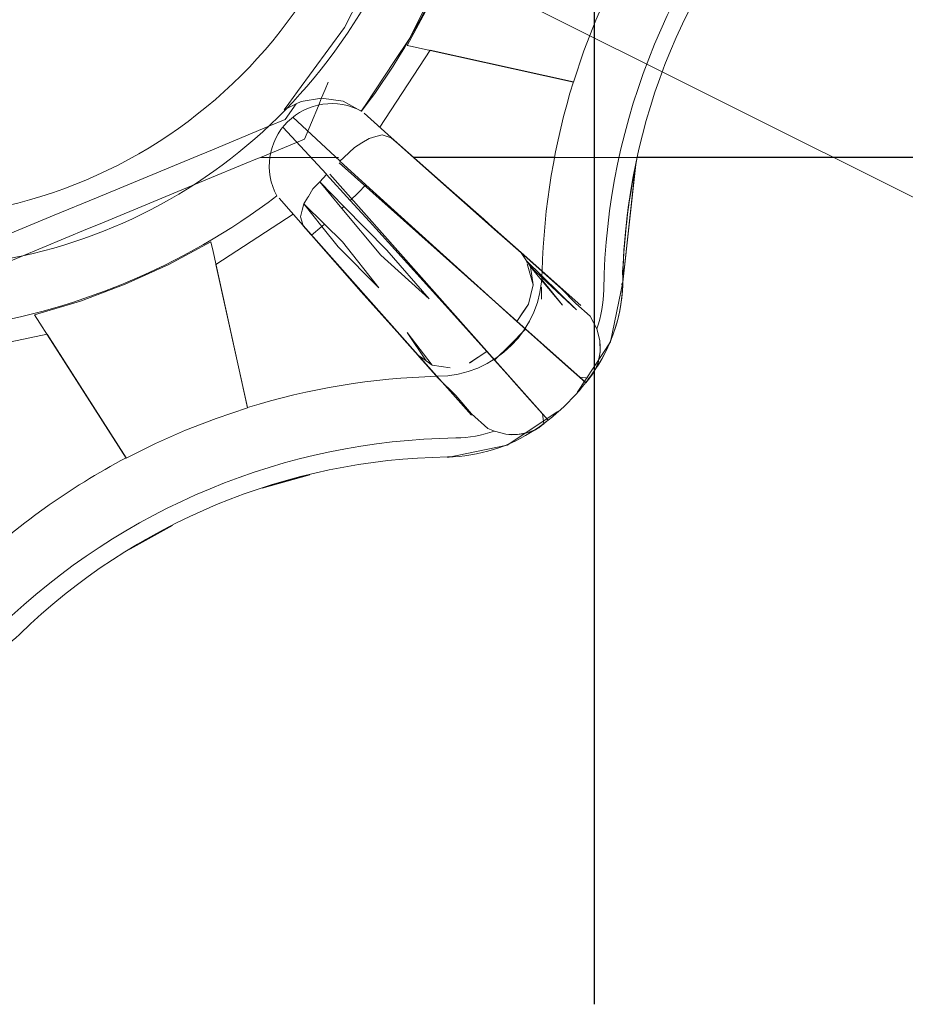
# Model space of a CAD drawing. Header units: millimetres. Extents: x -16331 to -10174, y -4135 to -3584.
# Tile 124 of 256: x -10364.9951 to -10364.9513, y -3997.3528 to -3997.3041. Entities that reach past the tile are written whole.
import ezdxf

# ---------------------------------------------------------------- set-up
doc = ezdxf.new("R2010")
doc.units = ezdxf.units.MM
doc.layers.add('AF-Peça de utilização', color=152, linetype='Continuous', lineweight=18)
doc.layers.add('IFC-IfcFlowTerminal-Contorno', color=250, linetype='Continuous', lineweight=5)
doc.layers.add('P-SANR-FIXT', color=7, linetype='Continuous')
doc.layers.add('Simbolos', color=7, linetype='Continuous')

msp = doc.modelspace()

# ---------------------------------------------------------------- linework, layer by layer
at = {"layer": 'AF-Peça de utilização'}
msp.add_line((-10364.99709303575, -3997.289831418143), (-10364.87209303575, -3997.352331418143), dxfattribs=at)
at = {"layer": 'IFC-IfcFlowTerminal-Contorno', "lineweight": 5}
for p, q in [((-10364.97737089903, -3997.301254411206), (-10364.97904127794, -3997.304521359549)), ((-10364.97580885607, -3997.305046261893), (-10364.97389357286, -3997.301152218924)), ((-10364.96661818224, -3997.304167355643), (-10364.96596144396, -3997.302680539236)), ((-10364.97481276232, -3997.303334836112), (-10364.97593336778, -3997.305417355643)), ((-10364.96720411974, -3997.305683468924), (-10364.96661818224, -3997.304167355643)), ((-10364.97904127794, -3997.304521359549), (-10364.9813559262, -3997.30768787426)), ((-10364.97657899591, -3997.306208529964), (-10364.97580885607, -3997.305046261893)), ((-10364.97593336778, -3997.305417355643), (-10364.97577337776, -3997.305452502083)), ((-10364.97577337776, -3997.305452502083), (-10364.97510482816, -3997.305599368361)), ((-10364.97510482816, -3997.305599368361), (-10364.96772047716, -3997.307221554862)), ((-10364.96772047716, -3997.307221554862), (-10364.96720411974, -3997.305683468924)), ((-10364.97798397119, -3997.308328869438), (-10364.97657899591, -3997.306208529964)), ((-10364.97999550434, -3997.307588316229), (-10364.97984260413, -3997.307219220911)), ((-10364.9813559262, -3997.30768787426), (-10364.98178686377, -3997.308277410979)), ((-10364.98016986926, -3997.308009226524), (-10364.97999550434, -3997.307588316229)), ((-10364.98178686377, -3997.308277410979), (-10364.98201979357, -3997.30859606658)), ((-10364.98201979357, -3997.30859606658), (-10364.98142871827, -3997.308301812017)), ((-10364.98197706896, -3997.309079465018), (-10364.98142871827, -3997.308301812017)), ((-10364.98142871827, -3997.308301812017), (-10364.98117628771, -3997.308176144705)), ((-10364.98117628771, -3997.308176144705), (-10364.98017531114, -3997.30801012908)), ((-10364.98033068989, -3997.308397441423), (-10364.98016986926, -3997.308009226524)), ((-10364.98017531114, -3997.30801012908), (-10364.97910109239, -3997.30816637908)), ((-10364.97910109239, -3997.30816637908), (-10364.978206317, -3997.308664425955)), ((-10364.978206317, -3997.308664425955), (-10364.97798397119, -3997.308328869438)), ((-10364.98101271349, -3997.310043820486), (-10364.98033068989, -3997.308397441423)), ((-10364.98277589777, -3997.309410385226), (-10364.98197706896, -3997.309079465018)), ((-10364.98556591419, -3997.310566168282), (-10364.98277589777, -3997.309410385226)), ((-10364.98319700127, -3997.310949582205), (-10364.98101271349, -3997.310043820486)), ((-10364.97818068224, -3997.310234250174), (-10364.97854689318, -3997.310461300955)), ((-10364.9778132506, -3997.310007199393), (-10364.97818068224, -3997.310234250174)), ((-10364.97749342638, -3997.309921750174), (-10364.9778132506, -3997.310007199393)), ((-10364.97717482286, -3997.309838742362), (-10364.97749342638, -3997.309921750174)), ((-10364.97697706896, -3997.309899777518), (-10364.97717482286, -3997.309838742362)), ((-10364.97673198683, -3997.309975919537), (-10364.97697706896, -3997.309899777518)), ((-10364.97637255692, -3997.310291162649), (-10364.97672560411, -3997.309977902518)), ((-10364.97563051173, -3997.310949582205), (-10364.97637255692, -3997.310291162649)), ((-10364.98649146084, -3997.310949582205), (-10364.98556591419, -3997.310566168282)), ((-10364.97854689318, -3997.310461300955), (-10364.979069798, -3997.310949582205)), ((-10364.9762033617, -3997.310439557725), (-10364.97625929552, -3997.310390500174)), ((-10364.97562184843, -3997.310949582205), (-10364.9762033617, -3997.310439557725)), ((-10364.99129699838, -3997.312940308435), (-10364.98649146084, -3997.310949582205)), ((-10364.98580519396, -3997.312031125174), (-10364.98397640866, -3997.311272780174)), ((-10364.98397640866, -3997.311272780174), (-10364.9833365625, -3997.311007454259)), ((-10364.9833365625, -3997.311007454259), (-10364.98319700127, -3997.310949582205)), ((-10364.98319700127, -3997.310949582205), (-10364.98143848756, -3997.310949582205)), ((-10364.98143848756, -3997.310949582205), (-10364.98138793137, -3997.310949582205)), ((-10364.98138793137, -3997.310949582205), (-10364.97933828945, -3997.310949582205)), ((-10364.979069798, -3997.310949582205), (-10364.97926588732, -3997.311132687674)), ((-10364.97926588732, -3997.311132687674), (-10364.97797801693, -3997.31230274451)), ((-10364.97501417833, -3997.311496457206), (-10364.97563051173, -3997.310949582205)), ((-10364.97492872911, -3997.311557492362), (-10364.97562184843, -3997.310949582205)), ((-10364.97562184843, -3997.310949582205), (-10364.97359801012, -3997.310949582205)), ((-10364.97359801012, -3997.310949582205), (-10364.88795241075, -3997.310949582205)), ((-10364.9732441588, -3997.313066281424), (-10364.97501417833, -3997.311496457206)), ((-10364.9734773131, -3997.312831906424), (-10364.97492872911, -3997.311557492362)), ((-10364.99111036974, -3997.314228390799), (-10364.98580519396, -3997.312031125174)), ((-10364.98026076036, -3997.31215075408), (-10364.98059645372, -3997.312509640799)), ((-10364.979925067, -3997.311791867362), (-10364.98026076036, -3997.31215075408)), ((-10364.98026076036, -3997.31215075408), (-10364.97906330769, -3997.313373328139)), ((-10364.9791636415, -3997.313468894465), (-10364.98026076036, -3997.31215075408)), ((-10364.97875448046, -3997.31307917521), (-10364.979925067, -3997.311791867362)), ((-10364.98059645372, -3997.312509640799), (-10364.9808235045, -3997.312875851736)), ((-10364.97835646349, -3997.312700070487), (-10364.97875448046, -3997.31307917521)), ((-10364.97797801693, -3997.31230274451), (-10364.97835646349, -3997.312700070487)), ((-10364.97797801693, -3997.31230274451), (-10364.97693068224, -3997.313254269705)), ((-10364.9933848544, -3997.313805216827), (-10364.99129699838, -3997.312940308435)), ((-10364.98086647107, -3997.312945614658), (-10364.98105055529, -3997.313244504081)), ((-10364.9808235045, -3997.312875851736), (-10364.98086647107, -3997.312945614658)), ((-10364.97780714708, -3997.314120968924), (-10364.97875448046, -3997.31307917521)), ((-10364.9721516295, -3997.314008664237), (-10364.9734773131, -3997.312831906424)), ((-10364.97161452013, -3997.314511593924), (-10364.9732441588, -3997.313066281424)), ((-10364.9811347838, -3997.313564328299), (-10364.98121901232, -3997.313881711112)), ((-10364.98105055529, -3997.313244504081), (-10364.9811347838, -3997.313564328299)), ((-10364.98015780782, -3997.314357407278), (-10364.98105055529, -3997.313244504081)), ((-10364.98105055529, -3997.313244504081), (-10364.98003036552, -3997.314247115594)), ((-10364.97906330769, -3997.313373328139), (-10364.9791636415, -3997.313468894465)), ((-10364.97724318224, -3997.315776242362), (-10364.9791636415, -3997.313468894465)), ((-10364.97906330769, -3997.313373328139), (-10364.97694410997, -3997.315536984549)), ((-10364.97693068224, -3997.313254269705), (-10364.97451246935, -3997.315446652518)), ((-10364.99753176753, -3997.315523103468), (-10364.9933848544, -3997.313805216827)), ((-10364.98121901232, -3997.313881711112), (-10364.98114943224, -3997.314106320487)), ((-10364.98114943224, -3997.314106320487), (-10364.98108090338, -3997.314323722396)), ((-10364.97561110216, -3997.316542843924), (-10364.97780714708, -3997.314120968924)), ((-10364.97149421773, -3997.314608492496), (-10364.9721516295, -3997.314008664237)), ((-10364.99641676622, -3997.316425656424), (-10364.9917371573, -3997.314487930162)), ((-10364.9917371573, -3997.314487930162), (-10364.99111036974, -3997.314228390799)), ((-10364.98107863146, -3997.314330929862), (-10364.98070436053, -3997.314753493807)), ((-10364.98015780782, -3997.314357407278), (-10364.9806660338, -3997.314797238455)), ((-10364.98003036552, -3997.314247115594), (-10364.98015780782, -3997.314357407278)), ((-10364.97934279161, -3997.31537341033), (-10364.98015780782, -3997.314357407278)), ((-10364.98003036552, -3997.314247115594), (-10364.97913771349, -3997.315124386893)), ((-10364.97111190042, -3997.31495732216), (-10364.97161452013, -3997.314511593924)), ((-10364.97114821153, -3997.31492419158), (-10364.97149421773, -3997.314608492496)), ((-10364.98564039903, -3997.315124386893), (-10364.98772291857, -3997.316244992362)), ((-10364.98553735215, -3997.315593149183), (-10364.98564039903, -3997.315124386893)), ((-10364.98070436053, -3997.314753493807), (-10364.98066579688, -3997.314797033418)), ((-10364.9806660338, -3997.314797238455), (-10364.97950026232, -3997.316127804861)), ((-10364.98066579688, -3997.314797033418), (-10364.97956495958, -3997.316039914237)), ((-10364.97913771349, -3997.315124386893), (-10364.97733229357, -3997.317399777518)), ((-10364.97059645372, -3997.315407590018), (-10364.97114821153, -3997.31492419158)), ((-10364.97030958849, -3997.315668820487), (-10364.97111190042, -3997.31495732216)), ((-10364.98383497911, -3997.323337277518), (-10364.98553735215, -3997.315593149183)), ((-10364.97733229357, -3997.317399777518), (-10364.97934279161, -3997.31537341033)), ((-10364.97694410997, -3997.315536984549), (-10364.9748457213, -3997.317944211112)), ((-10364.97451246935, -3997.315446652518), (-10364.97228712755, -3997.317460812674)), ((-10364.97032154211, -3997.315651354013), (-10364.97059645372, -3997.315407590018)), ((-10364.97027183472, -3997.315723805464), (-10364.97030958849, -3997.315668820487)), ((-10364.97030958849, -3997.315668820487), (-10364.9700422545, -3997.316059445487)), ((-10364.96928324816, -3997.316578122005), (-10364.97030958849, -3997.315668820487)), ((-10364.97956495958, -3997.316039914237), (-10364.97799269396, -3997.317812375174)), ((-10364.97950026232, -3997.316127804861), (-10364.97822584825, -3997.317580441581)), ((-10364.9748457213, -3997.317944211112), (-10364.97724318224, -3997.315776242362)), ((-10364.97007155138, -3997.316015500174), (-10364.97027183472, -3997.315723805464)), ((-10364.97004022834, -3997.316061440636), (-10364.97007155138, -3997.316015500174)), ((-10364.9700422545, -3997.316059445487), (-10364.97001880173, -3997.316143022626)), ((-10364.96984195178, -3997.316305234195), (-10364.9700422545, -3997.316059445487)), ((-10364.9700422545, -3997.316059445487), (-10364.96928562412, -3997.316804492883)), ((-10364.96986403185, -3997.316319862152), (-10364.97004022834, -3997.316061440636)), ((-10364.96966139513, -3997.316237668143), (-10364.96987903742, -3997.316044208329)), ((-10364.98772291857, -3997.316244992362), (-10364.98987990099, -3997.317223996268)), ((-10364.9735957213, -3997.31877184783), (-10364.97561110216, -3997.316542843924)), ((-10364.97000076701, -3997.316207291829), (-10364.96970656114, -3997.317255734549)), ((-10364.96983351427, -3997.316364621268), (-10364.96986403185, -3997.316319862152)), ((-10364.96966231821, -3997.316525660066), (-10364.96984195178, -3997.316305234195)), ((-10364.96977003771, -3997.316811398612), (-10364.96983351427, -3997.316364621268)), ((-10364.96983351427, -3997.316364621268), (-10364.96928925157, -3997.31701554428)), ((-10364.96966231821, -3997.316525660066), (-10364.96983351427, -3997.316364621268)), ((-10364.96928690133, -3997.31687880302), (-10364.96966231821, -3997.316525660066)), ((-10364.96919630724, -3997.316655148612), (-10364.96928324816, -3997.316578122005)), ((-10364.96970656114, -3997.317255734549), (-10364.96977003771, -3997.316811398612)), ((-10364.96929166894, -3997.317156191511), (-10364.96928925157, -3997.31701554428)), ((-10364.96928925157, -3997.31701554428), (-10364.96825758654, -3997.318249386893)), ((-10364.96825758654, -3997.318249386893), (-10364.96928871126, -3997.316984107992)), ((-10364.96928690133, -3997.31687880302), (-10364.96928562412, -3997.316804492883)), ((-10364.96757033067, -3997.318493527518), (-10364.96928690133, -3997.31687880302)), ((-10364.96928562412, -3997.316804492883), (-10364.96757033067, -3997.318493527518)), ((-10364.9683235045, -3997.317429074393), (-10364.96919630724, -3997.316655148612)), ((-10364.98987990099, -3997.317223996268), (-10364.99209669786, -3997.318056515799)), ((-10364.97822584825, -3997.317580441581), (-10364.97704909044, -3997.318906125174)), ((-10364.97228712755, -3997.317460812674), (-10364.97051344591, -3997.319059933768)), ((-10364.96970656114, -3997.317255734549), (-10364.96994581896, -3997.318203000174)), ((-10364.96982619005, -3997.317729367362), (-10364.96970656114, -3997.317255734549)), ((-10364.96929030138, -3997.317963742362), (-10364.96929518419, -3997.317360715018)), ((-10364.96759474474, -3997.318173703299), (-10364.9683235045, -3997.317429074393)), ((-10364.99209669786, -3997.318056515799), (-10364.99436110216, -3997.318735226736)), ((-10364.97799269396, -3997.317812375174), (-10364.97654371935, -3997.319445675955)), ((-10364.96994581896, -3997.318203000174), (-10364.96982619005, -3997.317729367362)), ((-10364.96994581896, -3997.318203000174), (-10364.97051344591, -3997.319059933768)), ((-10364.97022902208, -3997.318632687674), (-10364.96994581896, -3997.318203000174)), ((-10364.96689161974, -3997.318806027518), (-10364.96759474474, -3997.318173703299)), ((-10364.99436110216, -3997.318735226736), (-10364.98983107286, -3997.325820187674)), ((-10364.97704909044, -3997.318906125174), (-10364.9761335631, -3997.319909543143)), ((-10364.97199782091, -3997.320544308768), (-10364.9735957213, -3997.31877184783)), ((-10364.97051344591, -3997.319059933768), (-10364.97022902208, -3997.318632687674)), ((-10364.97051344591, -3997.319059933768), (-10364.97008433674, -3997.31944246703)), ((-10364.96656202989, -3997.319433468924), (-10364.96689161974, -3997.318806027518)), ((-10364.97654371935, -3997.319445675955), (-10364.97607901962, -3997.319969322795)), ((-10364.97083937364, -3997.32021716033), (-10364.97008433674, -3997.31944246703)), ((-10364.97008433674, -3997.31944246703), (-10364.96921564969, -3997.320216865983)), ((-10364.96642042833, -3997.320004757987), (-10364.96656202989, -3997.319433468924)), ((-10364.9761335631, -3997.319909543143), (-10364.97564894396, -3997.320461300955)), ((-10364.97607901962, -3997.319969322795), (-10364.97538893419, -3997.320746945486)), ((-10364.97594191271, -3997.319609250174), (-10364.97469801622, -3997.321220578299)), ((-10364.9750007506, -3997.321013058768), (-10364.97594191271, -3997.319609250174)), ((-10364.96640455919, -3997.320568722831), (-10364.96642042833, -3997.320004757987)), ((-10364.97564894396, -3997.320461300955), (-10364.97540780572, -3997.320734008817)), ((-10364.97247877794, -3997.32086169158), (-10364.97199782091, -3997.320544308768)), ((-10364.97199660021, -3997.320541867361), (-10364.97242750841, -3997.320827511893)), ((-10364.97161392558, -3997.32097208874), (-10364.97199660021, -3997.320541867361)), ((-10364.97161392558, -3997.32097208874), (-10364.97083937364, -3997.32021716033)), ((-10364.96921564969, -3997.320216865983), (-10364.9691413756, -3997.320283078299)), ((-10364.9691413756, -3997.320283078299), (-10364.96810377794, -3997.321205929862)), ((-10364.97540780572, -3997.320734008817), (-10364.97521071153, -3997.320956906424)), ((-10364.97538893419, -3997.320746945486), (-10364.97533706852, -3997.320782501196)), ((-10364.97538893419, -3997.320746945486), (-10364.97440504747, -3997.32185778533)), ((-10364.9750007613, -3997.321013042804), (-10364.97538893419, -3997.320746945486)), ((-10364.97533706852, -3997.320782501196), (-10364.9750007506, -3997.321013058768)), ((-10364.97521071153, -3997.320956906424), (-10364.97501792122, -3997.321173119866)), ((-10364.97469801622, -3997.321220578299), (-10364.9750007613, -3997.321013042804)), ((-10364.97242750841, -3997.320827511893), (-10364.97285841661, -3997.321113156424)), ((-10364.97285841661, -3997.32111559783), (-10364.97247877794, -3997.32086169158)), ((-10364.97084642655, -3997.321834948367), (-10364.97161392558, -3997.32097208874)), ((-10364.96650099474, -3997.321096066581), (-10364.96640455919, -3997.320568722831)), ((-10364.97501792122, -3997.321173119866), (-10364.97481886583, -3997.321396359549)), ((-10364.97469801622, -3997.321220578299), (-10364.97425368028, -3997.321286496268)), ((-10364.97380812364, -3997.321352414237), (-10364.97469801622, -3997.321220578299)), ((-10364.97425368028, -3997.321286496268), (-10364.97380812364, -3997.32134997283)), ((-10364.96810377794, -3997.321205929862), (-10364.96742628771, -3997.321808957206)), ((-10364.96693312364, -3997.321869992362), (-10364.96667433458, -3997.321515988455)), ((-10364.96667433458, -3997.321515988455), (-10364.96650099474, -3997.321096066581)), ((-10364.97440504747, -3997.32185778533), (-10364.97353224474, -3997.322724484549)), ((-10364.97077833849, -3997.321911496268), (-10364.97084642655, -3997.321834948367)), ((-10364.96985426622, -3997.322949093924), (-10364.97077833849, -3997.321911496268)), ((-10364.96742628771, -3997.321808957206), (-10364.96693312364, -3997.321869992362)), ((-10364.97353224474, -3997.322724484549), (-10364.97274977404, -3997.32363512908)), ((-10364.96924757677, -3997.323630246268), (-10364.96985426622, -3997.322949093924)), ((-10364.98537428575, -3997.323852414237), (-10364.98383497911, -3997.323337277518)), ((-10364.98689039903, -3997.324440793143), (-10364.98537428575, -3997.323852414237)), ((-10364.97274977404, -3997.32363512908), (-10364.97195265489, -3997.324348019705)), ((-10364.96918776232, -3997.32412341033), (-10364.96924757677, -3997.323630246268)), ((-10364.98837721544, -3997.325097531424), (-10364.98689039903, -3997.324440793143)), ((-10364.97195265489, -3997.324348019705), (-10364.97162306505, -3997.324494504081)), ((-10364.96996046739, -3997.324555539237), (-10364.96954054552, -3997.324382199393)), ((-10364.96954054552, -3997.324382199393), (-10364.96918776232, -3997.32412341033)), ((-10364.97162306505, -3997.324494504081), (-10364.97105421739, -3997.324636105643)), ((-10364.97105421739, -3997.324636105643), (-10364.97048903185, -3997.324653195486)), ((-10364.97048903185, -3997.324653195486), (-10364.96996046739, -3997.324555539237)), ((-10364.98983107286, -3997.325820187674), (-10364.98837721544, -3997.325097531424))]:
    msp.add_line(p, q, dxfattribs=at)
at = {"layer": 'P-SANR-FIXT', "lineweight": 5}
for p, q in [((-10364.97729264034, -3997.309458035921), (-10364.97480252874, -3997.305648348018)), ((-10364.97480252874, -3997.305648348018), (-10364.96771966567, -3997.307205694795)), ((-10364.97807110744, -3997.308767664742), (-10364.97672460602, -3997.309961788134)), ((-10364.97926556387, -3997.311115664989), (-10364.98159418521, -3997.308959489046)), ((-10364.98208052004, -3997.309445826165), (-10364.97992434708, -3997.311774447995)), ((-10364.97672460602, -3997.309961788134), (-10364.97030877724, -3997.315651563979)), ((-10364.97051309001, -3997.319043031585), (-10364.97929511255, -3997.311220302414)), ((-10364.97561825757, -3997.310942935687), (-10364.96865327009, -3997.310942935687)), ((-10364.88874309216, -3997.310942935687), (-10364.9645704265, -3997.310942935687)), ((-10364.9645704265, -3997.310942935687), (-10364.88795189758, -3997.310942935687)), ((-10364.97199702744, -3997.320526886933), (-10364.97976393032, -3997.311768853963)), ((-10364.98107822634, -3997.314315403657), (-10364.9822723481, -3997.312968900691)), ((-10364.98539165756, -3997.316237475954), (-10364.98158197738, -3997.313747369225)), ((-10364.97538845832, -3997.320731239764), (-10364.98107822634, -3997.314315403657)), ((-10364.97030877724, -3997.315651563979), (-10364.96734769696, -3997.318277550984)), ((-10364.983834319, -3997.323320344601), (-10364.98539165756, -3997.316237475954)), ((-10364.97051309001, -3997.319043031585), (-10364.96710306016, -3997.322080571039)), ((-10364.99819207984, -3997.320627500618), (-10364.99373746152, -3997.31969442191)), ((-10364.99373746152, -3997.31969442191), (-10364.98983033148, -3997.325803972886)), ((-10364.97199573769, -3997.320525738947), (-10364.96895945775, -3997.32393696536)), ((-10364.97276247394, -3997.323692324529), (-10364.97538845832, -3997.320731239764))]:
    msp.add_line(p, q, dxfattribs=at)
for points in [[(-10364.96463927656, -3997.311296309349), (-10364.96527819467, -3997.317114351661)], [(-10364.96527819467, -3997.317114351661), (-10364.9646392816, -3997.311296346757)], [(-10364.96465162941, -3997.311347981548), (-10364.96527819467, -3997.317114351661)], [(-10364.96527819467, -3997.317114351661), (-10364.96588676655, -3997.320060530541), (-10364.96754045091, -3997.322573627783)], [(-10364.96534360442, -3997.317238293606), (-10364.96527819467, -3997.317114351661)], [(-10364.96663769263, -3997.321460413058), (-10364.96656885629, -3997.32130163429), (-10364.9665010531, -3997.321101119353), (-10364.96644074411, -3997.320849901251), (-10364.96640349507, -3997.320571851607), (-10364.96639644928, -3997.320293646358), (-10364.96641963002, -3997.320009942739)], [(-10364.96711110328, -3997.322094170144), (-10364.9669120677, -3997.321847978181), (-10364.96677793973, -3997.321672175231), (-10364.96667430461, -3997.321520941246), (-10364.96663769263, -3997.321460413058)], [(-10364.96742491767, -3997.321814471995), (-10364.96711110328, -3997.322094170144)], [(-10364.96848716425, -3997.323520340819), (-10364.97100026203, -3997.325174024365), (-10364.97394644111, -3997.325782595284)], [(-10364.96960039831, -3997.324423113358), (-10364.96954008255, -3997.324386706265), (-10364.96943261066, -3997.324314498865), (-10364.969292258, -3997.324211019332), (-10364.96896639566, -3997.323949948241)], [(-10364.97105319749, -3997.324641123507), (-10364.97076800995, -3997.324664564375), (-10364.97048813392, -3997.324657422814), (-10364.97021036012, -3997.324620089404), (-10364.96995977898, -3997.324559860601), (-10364.96975934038, -3997.32449204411), (-10364.96960039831, -3997.324423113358)], [(-10364.98075092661, -3997.326641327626), (-10364.98311300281, -3997.327310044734)], [(-10364.98310316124, -3997.327306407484), (-10364.98078484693, -3997.326650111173)], [(-10364.98078487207, -3997.326650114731), (-10364.98310315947, -3997.327306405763)], [(-10364.98753392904, -3997.329141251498), (-10364.98965541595, -3997.330325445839)], [(-10364.98962521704, -3997.330307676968), (-10364.98754346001, -3997.329145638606)], [(-10364.98754346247, -3997.32914563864), (-10364.98962519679, -3997.330307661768)]]:
    msp.add_lwpolyline(points, dxfattribs=at)
msp.add_circle((-10365.00122510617, -3997.289814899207), 0.02415252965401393, dxfattribs=at)
for centre, radius, start, end in [((-10365.00125692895, -3997.289880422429), 0.02688652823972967, 319.2396737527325, 32.76032624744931), ((-10365.00512046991, -3997.288201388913), 0.03381997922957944, 322.7739348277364, 352.2261052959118), ((-10364.93321988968, -3997.317983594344), 0.03300175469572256, 135.8335663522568, 179.1664150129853), ((-10364.93427972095, -3997.317544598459), 0.03100175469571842, 135.8335663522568, 179.1664150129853), ((-10364.93427972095, -3997.317544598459), 0.03500175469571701, 162.81952851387, 178.4118586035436), ((-10365.00050651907, -3997.290527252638), 0.02589581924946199, 282.4201924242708, 319.2396737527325), ((-10364.97966811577, -3997.311371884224), 0.00308697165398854, 61.41568237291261, 208.5843176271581), ((-10365.00069737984, -3997.286751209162), 0.02963114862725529, 232.789879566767, 281.2101204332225), ((-10364.92844647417, -3997.318382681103), 0.03688210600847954, 168.3626212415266, 177.24220459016), ((-10364.93427972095, -3997.317565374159), 0.03100175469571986, 168.333202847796, 179.1664150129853), ((-10365.00283862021, -3997.285919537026), 0.03381997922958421, 277.7739096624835, 307.2260846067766), ((-10364.97446549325, -3997.316574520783), 0.005197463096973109, 270, 0), ((-10364.97327734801, -3997.316977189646), 0.007999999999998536, 326.0954142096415, 2.644101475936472), ((-10364.97327734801, -3997.316977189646), 0.007999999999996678, 326.0954142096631, 359.1664150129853), ((-10364.97221751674, -3997.31741618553), 0.006000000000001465, 340.5129634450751, 359.1664150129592), ((-10364.97567273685, -3997.315367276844), 0.0108861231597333, 303.904567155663, 326.0954142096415), ((-10364.97567273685, -3997.315367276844), 0.01088612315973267, 303.904567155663, 326.0954142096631), ((-10364.97349542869, -3997.35676029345), 0.03500175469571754, 91.58814103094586, 107.1804485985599), ((-10364.97406282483, -3997.317762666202), 0.007999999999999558, 270.8335663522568, 303.904567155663), ((-10364.97406282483, -3997.317762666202), 0.007999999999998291, 270.8335663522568, 303.904567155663), ((-10364.97305643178, -3997.357820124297), 0.03300175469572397, 90.83356635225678, 134.1664150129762), ((-10364.97362382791, -3997.318822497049), 0.005999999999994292, 270.8335663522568, 289.4868477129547), ((-10364.97349542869, -3997.35676029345), 0.03500175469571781, 117.8195285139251, 133.4118586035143), ((-10364.97349542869, -3997.35676029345), 0.03100175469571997, 90.83356635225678, 134.1664150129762), ((-10364.97349542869, -3997.35676029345), 0.03100175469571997, 90.83356635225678, 134.1664150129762), ((-10364.97349542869, -3997.35678106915), 0.03100175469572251, 103.5994033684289, 108.053605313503), ((-10364.97349542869, -3997.35678106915), 0.03100175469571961, 116.9463760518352, 121.3537918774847), ((-10365.00066969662, -3997.328783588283), 0.007999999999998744, 281.0959559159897, 314.1664150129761), ((-10365.00066969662, -3997.328783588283), 0.008000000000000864, 281.0959559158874, 314.1664150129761)]:
    msp.add_arc(centre, radius, start, end, dxfattribs=at)
at = {"layer": 'Simbolos'}
msp.add_line((-10364.96669303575, -3997.226831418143), (-10364.96669303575, -3997.352831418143), dxfattribs=at)

doc.saveas('drawing.dxf')
